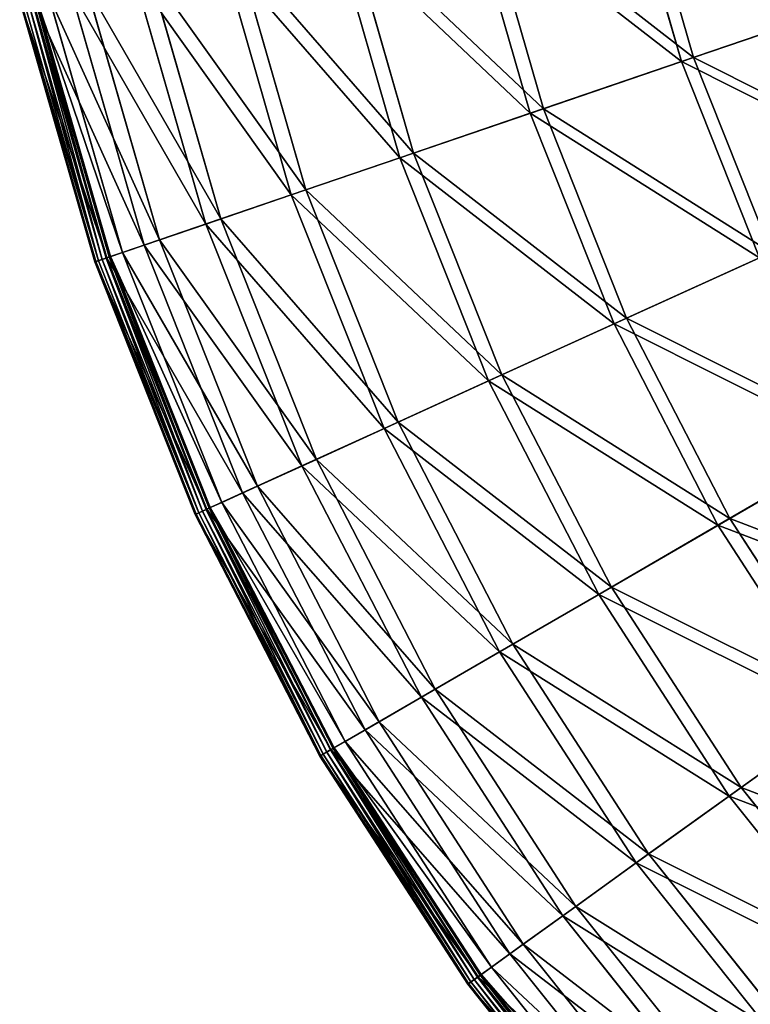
# Model space of a CAD drawing. Extents: x 0 to 1840, y 0 to 334.
# Tile 2 of 109: x 4 to 49, y 68 to 127. Entities that reach past the tile are written whole.
import ezdxf

# ---------------------------------------------------------------- set-up
doc = ezdxf.new("R2010")
doc.units = 0
doc.layers.get('0').update_dxf_attribs({"color": 13, "linetype": 'CONTINUOUS'})

# ---------------------------------------------------------------- blocks, each defined once
blk = doc.blocks.new('GROUP_4')
for p, q in [((44.376, 125.38, 104.675), (40.85, 137.641, 104.675)), ((41.604, 137.818, 104.039), (45.109, 125.63, 104.039)), ((35.237, 122.258, 91.669), (31.449, 135.43, 91.669)), ((32.26, 135.621, 91.112), (36.025, 122.528, 91.112)), ((27.35, 119.565, 77.78), (23.336, 133.522, 77.78)), ((24.196, 133.724, 77.308), (28.186, 119.85, 77.308)), ((20.791, 117.324, 63.143), (16.588, 131.935, 63.143)), ((17.49, 132.147, 62.759), (21.667, 117.623, 62.759)), ((15.622, 115.559, 47.897), (11.272, 130.685, 47.897)), ((12.205, 130.905, 47.606), (16.53, 115.869, 47.606)), ((8.394, 130.009, 31.994), (12.825, 114.603, 31.994)), ((9.604, 113.503, 0.03), (5.081, 129.229, 0.03)), ((9.643, 113.517, 16.173), (5.122, 129.239, 16.173)), ((9.785, 113.565, 0.204), (5.267, 129.273, 0.204)), ((5.345, 129.291, 0.45), (9.86, 113.591, 0.45)), ((6.093, 129.467, 16.074), (10.588, 113.839, 16.074)), ((11.895, 114.286, 32.19), (7.437, 129.784, 32.19)), ((4.371, 129.063, 0.499), (8.914, 113.268, 0.499)), ((4.424, 129.075, 0.246), (8.966, 113.285, 0.246)), ((4.594, 129.115, 0.055), (9.13, 113.341, 0.055)), ((4.834, 129.171, -0.025), (9.364, 113.421, -0.025)), ((44.376, 125.38, 104.675), (54.679, 128.899, 116.673)), ((45.109, 125.63, 104.039), (55.349, 129.128, 115.964)), ((35.237, 122.258, 91.669), (44.376, 125.38, 104.675)), ((36.025, 122.528, 91.112), (45.109, 125.63, 104.039)), ((49.087, 113.524, 104.675), (44.376, 125.38, 104.675)), ((45.109, 125.63, 104.039), (49.792, 113.845, 104.039)), ((27.35, 119.565, 77.78), (35.237, 122.258, 91.669)), ((28.186, 119.85, 77.308), (36.025, 122.528, 91.112)), ((40.298, 109.522, 91.669), (35.237, 122.258, 91.669)), ((36.025, 122.528, 91.112), (41.056, 109.867, 91.112)), ((21.667, 117.623, 62.759), (28.186, 119.85, 77.308)), ((28.186, 119.85, 77.308), (33.517, 106.434, 77.308)), ((20.791, 117.324, 63.143), (27.35, 119.565, 77.78)), ((32.713, 106.068, 77.78), (27.35, 119.565, 77.78)), ((15.622, 115.559, 47.897), (20.791, 117.324, 63.143)), ((16.53, 115.869, 47.606), (21.667, 117.623, 62.759)), ((26.405, 103.195, 63.143), (20.791, 117.324, 63.143)), ((21.667, 117.623, 62.759), (27.248, 103.579, 62.759)), ((11.895, 114.286, 32.19), (15.622, 115.559, 47.897)), ((12.825, 114.603, 31.994), (16.53, 115.869, 47.606)), ((21.434, 100.932, 47.897), (15.622, 115.559, 47.897)), ((16.53, 115.869, 47.606), (22.307, 101.329, 47.606)), ((10.588, 113.839, 16.074), (12.825, 114.603, 31.994)), ((12.825, 114.603, 31.994), (18.744, 99.707, 31.994)), ((9.643, 113.517, 16.173), (11.895, 114.286, 32.19)), ((9.86, 113.591, 0.45), (10.588, 113.839, 16.074)), ((10.588, 113.839, 16.074), (16.592, 98.727, 16.074)), ((17.849, 99.299, 32.19), (11.895, 114.286, 32.19)), ((41.056, 109.867, 91.112), (49.792, 113.845, 104.039)), ((8.914, 113.268, 0.499), (9.643, 113.517, 16.173)), ((8.914, 113.268, 0.499), (8.966, 113.285, 0.246)), ((8.914, 113.268, 0.499), (14.983, 97.994, 0.499)), ((8.966, 113.285, 0.246), (9.13, 113.341, 0.055)), ((8.966, 113.285, 0.246), (15.033, 98.017, 0.246)), ((9.13, 113.341, 0.055), (9.364, 113.421, -0.025)), ((9.13, 113.341, 0.055), (15.191, 98.089, 0.055)), ((9.604, 113.503, 0.03), (9.364, 113.421, -0.025)), ((9.364, 113.421, -0.025), (15.416, 98.191, -0.025)), ((9.785, 113.565, 0.204), (9.604, 113.503, 0.03)), ((15.646, 98.296, 0.03), (9.604, 113.503, 0.03)), ((15.685, 98.313, 16.173), (9.643, 113.517, 16.173)), ((9.86, 113.591, 0.45), (9.785, 113.565, 0.204)), ((15.821, 98.375, 0.204), (9.785, 113.565, 0.204)), ((9.86, 113.591, 0.45), (15.893, 98.408, 0.45)), ((49.087, 113.524, 104.675), (40.298, 109.522, 91.669)), ((33.517, 106.434, 77.308), (41.056, 109.867, 91.112)), ((41.056, 109.867, 91.112), (47.304, 97.76, 91.112)), ((40.298, 109.522, 91.669), (32.713, 106.068, 77.78)), ((46.583, 97.342, 91.669), (40.298, 109.522, 91.669)), ((32.713, 106.068, 77.78), (26.405, 103.195, 63.143)), ((27.248, 103.579, 62.759), (33.517, 106.434, 77.308)), ((39.373, 93.161, 77.78), (32.713, 106.068, 77.78)), ((33.517, 106.434, 77.308), (40.138, 93.605, 77.308)), ((26.405, 103.195, 63.143), (21.434, 100.932, 47.897)), ((22.307, 101.329, 47.606), (27.248, 103.579, 62.759)), ((33.377, 89.684, 63.143), (26.405, 103.195, 63.143)), ((27.248, 103.579, 62.759), (34.178, 90.149, 62.759)), ((47.304, 97.76, 91.112), (55.608, 102.575, 104.039)), ((46.583, 97.342, 91.669), (54.938, 102.187, 104.675)), ((18.744, 99.707, 31.994), (22.307, 101.329, 47.606)), ((22.307, 101.329, 47.606), (29.482, 87.426, 47.606)), ((21.434, 100.932, 47.897), (17.849, 99.299, 32.19)), ((28.652, 86.945, 47.897), (21.434, 100.932, 47.897)), ((16.592, 98.727, 16.074), (18.744, 99.707, 31.994)), ((18.744, 99.707, 31.994), (26.095, 85.462, 31.994)), ((17.849, 99.299, 32.19), (15.685, 98.313, 16.173)), ((25.245, 84.969, 32.19), (17.849, 99.299, 32.19)), ((15.685, 98.313, 16.173), (14.983, 97.994, 0.499)), ((15.646, 98.296, 0.03), (15.416, 98.191, -0.025)), ((15.821, 98.375, 0.204), (15.646, 98.296, 0.03)), ((23.15, 83.754, 0.03), (15.646, 98.296, 0.03)), ((23.187, 83.775, 16.173), (15.685, 98.313, 16.173)), ((15.893, 98.408, 0.45), (15.821, 98.375, 0.204)), ((23.316, 83.85, 0.204), (15.821, 98.375, 0.204)), ((15.893, 98.408, 0.45), (16.592, 98.727, 16.074)), ((15.893, 98.408, 0.45), (23.385, 83.89, 0.45)), ((16.592, 98.727, 16.074), (24.05, 84.276, 16.074)), ((14.983, 97.994, 0.499), (15.033, 98.017, 0.246)), ((14.983, 97.994, 0.499), (22.52, 83.389, 0.499)), ((15.033, 98.017, 0.246), (15.191, 98.089, 0.055)), ((15.033, 98.017, 0.246), (22.567, 83.416, 0.246)), ((15.191, 98.089, 0.055), (15.416, 98.191, -0.025)), ((15.191, 98.089, 0.055), (22.718, 83.503, 0.055)), ((15.416, 98.191, -0.025), (22.931, 83.627, -0.025)), ((40.138, 93.605, 77.308), (47.304, 97.76, 91.112)), ((47.304, 97.76, 91.112), (54.708, 86.324, 91.112)), ((39.373, 93.161, 77.78), (46.583, 97.342, 91.669)), ((54.032, 85.838, 91.669), (46.583, 97.342, 91.669)), ((34.178, 90.149, 62.759), (40.138, 93.605, 77.308)), ((40.138, 93.605, 77.308), (47.984, 81.486, 77.308)), ((33.377, 89.684, 63.143), (39.373, 93.161, 77.78)), ((47.266, 80.97, 77.78), (39.373, 93.161, 77.78)), ((29.482, 87.426, 47.606), (34.178, 90.149, 62.759)), ((34.178, 90.149, 62.759), (42.391, 77.463, 62.759)), ((28.652, 86.945, 47.897), (33.377, 89.684, 63.143)), ((41.64, 76.922, 63.143), (33.377, 89.684, 63.143)), ((25.245, 84.969, 32.19), (28.652, 86.945, 47.897)), ((26.095, 85.462, 31.994), (29.482, 87.426, 47.606)), ((37.206, 73.732, 47.897), (28.652, 86.945, 47.897)), ((29.482, 87.426, 47.606), (37.985, 74.293, 47.606)), ((54.032, 85.838, 91.669), (47.266, 80.97, 77.78)), ((47.984, 81.486, 77.308), (54.708, 86.324, 91.112)), ((24.05, 84.276, 16.074), (26.095, 85.462, 31.994)), ((26.095, 85.462, 31.994), (34.807, 72.006, 31.994)), ((23.187, 83.775, 16.173), (25.245, 84.969, 32.19)), ((34.009, 71.432, 32.19), (25.245, 84.969, 32.19)), ((23.385, 83.89, 0.45), (24.05, 84.276, 16.074)), ((24.05, 84.276, 16.074), (32.888, 70.625, 16.074)), ((22.52, 83.389, 0.499), (23.187, 83.775, 16.173)), ((22.52, 83.389, 0.499), (22.567, 83.416, 0.246)), ((22.52, 83.389, 0.499), (31.452, 69.592, 0.499)), ((22.567, 83.416, 0.246), (22.718, 83.503, 0.055)), ((22.567, 83.416, 0.246), (31.496, 69.624, 0.246)), ((22.718, 83.503, 0.055), (22.931, 83.627, -0.025)), ((22.718, 83.503, 0.055), (31.638, 69.726, 0.055)), ((23.15, 83.754, 0.03), (22.931, 83.627, -0.025)), ((22.931, 83.627, -0.025), (31.838, 69.87, -0.025)), ((23.316, 83.85, 0.204), (23.15, 83.754, 0.03)), ((32.044, 70.018, 0.03), (23.15, 83.754, 0.03)), ((32.078, 70.043, 16.173), (23.187, 83.775, 16.173)), ((23.385, 83.89, 0.45), (23.316, 83.85, 0.204)), ((32.199, 70.13, 0.204), (23.316, 83.85, 0.204)), ((23.385, 83.89, 0.45), (32.264, 70.176, 0.45)), ((42.391, 77.463, 62.759), (47.984, 81.486, 77.308)), ((47.984, 81.486, 77.308), (56.98, 70.195, 77.308)), ((47.266, 80.97, 77.78), (41.64, 76.922, 63.143)), ((56.316, 69.611, 77.78), (47.266, 80.97, 77.78)), ((37.985, 74.293, 47.606), (42.391, 77.463, 62.759)), ((42.391, 77.463, 62.759), (51.809, 65.643, 62.759)), ((41.64, 76.922, 63.143), (37.206, 73.732, 47.897)), ((51.114, 65.031, 63.143), (41.64, 76.922, 63.143)), ((34.807, 72.006, 31.994), (37.985, 74.293, 47.606)), ((37.985, 74.293, 47.606), (47.734, 62.056, 47.606)), ((37.206, 73.732, 47.897), (34.009, 71.432, 32.19)), ((47.014, 61.422, 47.897), (37.206, 73.732, 47.897)), ((32.888, 70.625, 16.074), (34.807, 72.006, 31.994)), ((34.807, 72.006, 31.994), (44.795, 59.469, 31.994)), ((34.009, 71.432, 32.19), (32.078, 70.043, 16.173)), ((44.058, 58.819, 32.19), (34.009, 71.432, 32.19)), ((32.264, 70.176, 0.45), (32.888, 70.625, 16.074)), ((32.888, 70.625, 16.074), (43.021, 57.907, 16.074)), ((32.078, 70.043, 16.173), (31.452, 69.592, 0.499)), ((31.496, 69.624, 0.246), (31.638, 69.726, 0.055)), ((31.638, 69.726, 0.055), (31.838, 69.87, -0.025)), ((31.638, 69.726, 0.055), (41.865, 56.889, 0.055)), ((32.044, 70.018, 0.03), (31.838, 69.87, -0.025)), ((31.838, 69.87, -0.025), (42.05, 57.052, -0.025)), ((32.199, 70.13, 0.204), (32.044, 70.018, 0.03)), ((42.24, 57.22, 0.03), (32.044, 70.018, 0.03)), ((42.272, 57.248, 16.173), (32.078, 70.043, 16.173)), ((32.264, 70.176, 0.45), (32.199, 70.13, 0.204)), ((42.385, 57.347, 0.204), (32.199, 70.13, 0.204)), ((32.264, 70.176, 0.45), (42.444, 57.399, 0.45)), ((31.452, 69.592, 0.499), (31.496, 69.624, 0.246)), ((31.452, 69.592, 0.499), (41.693, 56.738, 0.499)), ((31.496, 69.624, 0.246), (41.734, 56.774, 0.246))]:
    blk.add_line(p, q)
mesh = blk.add_polyface()
corners = [(54.679, 128.899, 116.673), (40.85, 137.641, 104.675), (44.376, 125.38, 104.675), (51.448, 140.133, 116.673)]
mesh.append_faces([[corners[k] for k in face] for face in [(0, 1, 2), (1, 0, 3)]], dxfattribs={"vtx0": -1})
mesh = blk.add_polyface()
corners = [(41.604, 137.818, 104.039), (55.349, 129.128, 115.964), (45.109, 125.63, 104.039), (52.137, 140.295, 115.964)]
mesh.append_faces([[corners[k] for k in face] for face in [(0, 1, 2), (1, 0, 3)]], dxfattribs={"vtx0": -1})
mesh = blk.add_polyface()
corners = [(44.376, 125.38, 104.675), (31.449, 135.43, 91.669), (35.237, 122.258, 91.669), (40.85, 137.641, 104.675)]
mesh.append_faces([[corners[k] for k in face] for face in [(0, 1, 2), (1, 0, 3)]], dxfattribs={"vtx0": -1})
mesh = blk.add_polyface()
corners = [(32.26, 135.621, 91.112), (45.109, 125.63, 104.039), (36.025, 122.528, 91.112), (41.604, 137.818, 104.039)]
mesh.append_faces([[corners[k] for k in face] for face in [(0, 1, 2), (1, 0, 3)]], dxfattribs={"vtx0": -1})
mesh = blk.add_polyface()
corners = [(35.237, 122.258, 91.669), (23.336, 133.522, 77.78), (27.35, 119.565, 77.78), (31.449, 135.43, 91.669)]
mesh.append_faces([[corners[k] for k in face] for face in [(0, 1, 2), (1, 0, 3)]], dxfattribs={"vtx0": -1})
mesh = blk.add_polyface()
corners = [(24.196, 133.724, 77.308), (36.025, 122.528, 91.112), (28.186, 119.85, 77.308), (32.26, 135.621, 91.112)]
mesh.append_faces([[corners[k] for k in face] for face in [(0, 1, 2), (1, 0, 3)]], dxfattribs={"vtx0": -1})
mesh = blk.add_polyface()
corners = [(27.35, 119.565, 77.78), (16.588, 131.935, 63.143), (20.791, 117.324, 63.143), (23.336, 133.522, 77.78)]
mesh.append_faces([[corners[k] for k in face] for face in [(0, 1, 2), (1, 0, 3)]], dxfattribs={"vtx0": -1})
mesh = blk.add_polyface()
corners = [(17.49, 132.147, 62.759), (28.186, 119.85, 77.308), (21.667, 117.623, 62.759), (24.196, 133.724, 77.308)]
mesh.append_faces([[corners[k] for k in face] for face in [(0, 1, 2), (1, 0, 3)]], dxfattribs={"vtx0": -1})
mesh = blk.add_polyface()
corners = [(20.791, 117.324, 63.143), (11.272, 130.685, 47.897), (15.622, 115.559, 47.897), (16.588, 131.935, 63.143)]
mesh.append_faces([[corners[k] for k in face] for face in [(0, 1, 2), (1, 0, 3)]], dxfattribs={"vtx0": -1})
mesh = blk.add_polyface()
corners = [(12.205, 130.905, 47.606), (21.667, 117.623, 62.759), (16.53, 115.869, 47.606), (17.49, 132.147, 62.759)]
mesh.append_faces([[corners[k] for k in face] for face in [(0, 1, 2), (1, 0, 3)]], dxfattribs={"vtx0": -1})
mesh = blk.add_polyface()
corners = [(15.622, 115.559, 47.897), (7.437, 129.784, 32.19), (11.895, 114.286, 32.19), (11.272, 130.685, 47.897)]
mesh.append_faces([[corners[k] for k in face] for face in [(0, 1, 2), (1, 0, 3)]], dxfattribs={"vtx0": -1})
mesh = blk.add_polyface()
corners = [(8.394, 130.009, 31.994), (16.53, 115.869, 47.606), (12.825, 114.603, 31.994), (12.205, 130.905, 47.606)]
mesh.append_faces([[corners[k] for k in face] for face in [(0, 1, 2), (1, 0, 3)]], dxfattribs={"vtx0": -1})
mesh = blk.add_polyface()
corners = [(6.093, 129.467, 16.074), (12.825, 114.603, 31.994), (10.588, 113.839, 16.074), (8.394, 130.009, 31.994)]
mesh.append_faces([[corners[k] for k in face] for face in [(0, 1, 2), (1, 0, 3)]], dxfattribs={"vtx0": -1})
mesh = blk.add_polyface()
corners = [(9.643, 113.517, 16.173), (4.371, 129.063, 0.499), (8.914, 113.268, 0.499), (5.122, 129.239, 16.173)]
mesh.append_faces([[corners[k] for k in face] for face in [(0, 1, 2), (1, 0, 3)]], dxfattribs={"vtx0": -1})
mesh = blk.add_polyface()
corners = [(5.081, 129.229, 0.03), (9.364, 113.421, -0.025), (4.834, 129.171, -0.025), (9.604, 113.503, 0.03)]
mesh.append_faces([[corners[k] for k in face] for face in [(0, 1, 2), (1, 0, 3)]], dxfattribs={"vtx0": -1})
mesh = blk.add_polyface()
corners = [(5.267, 129.273, 0.204), (9.604, 113.503, 0.03), (5.081, 129.229, 0.03), (9.785, 113.565, 0.204)]
mesh.append_faces([[corners[k] for k in face] for face in [(0, 1, 2), (1, 0, 3)]], dxfattribs={"vtx0": -1})
mesh = blk.add_polyface()
corners = [(11.895, 114.286, 32.19), (5.122, 129.239, 16.173), (9.643, 113.517, 16.173), (7.437, 129.784, 32.19)]
mesh.append_faces([[corners[k] for k in face] for face in [(0, 1, 2), (1, 0, 3)]], dxfattribs={"vtx0": -1})
mesh = blk.add_polyface()
corners = [(5.267, 129.273, 0.204), (9.86, 113.591, 0.45), (9.785, 113.565, 0.204), (5.345, 129.291, 0.45)]
mesh.append_faces([[corners[k] for k in face] for face in [(0, 1, 2), (1, 0, 3)]], dxfattribs={"vtx0": -1})
mesh = blk.add_polyface()
corners = [(5.345, 129.291, 0.45), (10.588, 113.839, 16.074), (9.86, 113.591, 0.45), (6.093, 129.467, 16.074)]
mesh.append_faces([[corners[k] for k in face] for face in [(0, 1, 2), (1, 0, 3)]], dxfattribs={"vtx0": -1})
mesh = blk.add_polyface()
corners = [(4.371, 129.063, 0.499), (8.966, 113.285, 0.246), (8.914, 113.268, 0.499), (4.424, 129.075, 0.246)]
mesh.append_faces([[corners[k] for k in face] for face in [(0, 1, 2), (1, 0, 3)]], dxfattribs={"vtx0": -1})
mesh = blk.add_polyface()
corners = [(4.424, 129.075, 0.246), (9.13, 113.341, 0.055), (8.966, 113.285, 0.246), (4.594, 129.115, 0.055)]
mesh.append_faces([[corners[k] for k in face] for face in [(0, 1, 2), (1, 0, 3)]], dxfattribs={"vtx0": -1})
mesh = blk.add_polyface()
corners = [(4.834, 129.171, -0.025), (9.13, 113.341, 0.055), (4.594, 129.115, 0.055), (9.364, 113.421, -0.025)]
mesh.append_faces([[corners[k] for k in face] for face in [(0, 1, 2), (1, 0, 3)]], dxfattribs={"vtx0": -1})
mesh = blk.add_polyface()
corners = [(58.996, 118.036, 116.673), (44.376, 125.38, 104.675), (49.087, 113.524, 104.675), (54.679, 128.899, 116.673)]
mesh.append_faces([[corners[k] for k in face] for face in [(0, 1, 2), (1, 0, 3)]], dxfattribs={"vtx0": -1})
mesh = blk.add_polyface()
corners = [(45.109, 125.63, 104.039), (59.64, 118.329, 115.964), (49.792, 113.845, 104.039), (55.349, 129.128, 115.964)]
mesh.append_faces([[corners[k] for k in face] for face in [(0, 1, 2), (1, 0, 3)]], dxfattribs={"vtx0": -1})
mesh = blk.add_polyface()
corners = [(49.087, 113.524, 104.675), (35.237, 122.258, 91.669), (40.298, 109.522, 91.669), (44.376, 125.38, 104.675)]
mesh.append_faces([[corners[k] for k in face] for face in [(0, 1, 2), (1, 0, 3)]], dxfattribs={"vtx0": -1})
mesh = blk.add_polyface()
corners = [(36.025, 122.528, 91.112), (49.792, 113.845, 104.039), (41.056, 109.867, 91.112), (45.109, 125.63, 104.039)]
mesh.append_faces([[corners[k] for k in face] for face in [(0, 1, 2), (1, 0, 3)]], dxfattribs={"vtx0": -1})
mesh = blk.add_polyface()
corners = [(40.298, 109.522, 91.669), (27.35, 119.565, 77.78), (32.713, 106.068, 77.78), (35.237, 122.258, 91.669)]
mesh.append_faces([[corners[k] for k in face] for face in [(0, 1, 2), (1, 0, 3)]], dxfattribs={"vtx0": -1})
mesh = blk.add_polyface()
corners = [(28.186, 119.85, 77.308), (41.056, 109.867, 91.112), (33.517, 106.434, 77.308), (36.025, 122.528, 91.112)]
mesh.append_faces([[corners[k] for k in face] for face in [(0, 1, 2), (1, 0, 3)]], dxfattribs={"vtx0": -1})
mesh = blk.add_polyface()
corners = [(21.667, 117.623, 62.759), (33.517, 106.434, 77.308), (27.248, 103.579, 62.759), (28.186, 119.85, 77.308)]
mesh.append_faces([[corners[k] for k in face] for face in [(0, 1, 2), (1, 0, 3)]], dxfattribs={"vtx0": -1})
mesh = blk.add_polyface()
corners = [(32.713, 106.068, 77.78), (20.791, 117.324, 63.143), (26.405, 103.195, 63.143), (27.35, 119.565, 77.78)]
mesh.append_faces([[corners[k] for k in face] for face in [(0, 1, 2), (1, 0, 3)]], dxfattribs={"vtx0": -1})
mesh = blk.add_polyface()
corners = [(26.405, 103.195, 63.143), (15.622, 115.559, 47.897), (21.434, 100.932, 47.897), (20.791, 117.324, 63.143)]
mesh.append_faces([[corners[k] for k in face] for face in [(0, 1, 2), (1, 0, 3)]], dxfattribs={"vtx0": -1})
mesh = blk.add_polyface()
corners = [(16.53, 115.869, 47.606), (27.248, 103.579, 62.759), (22.307, 101.329, 47.606), (21.667, 117.623, 62.759)]
mesh.append_faces([[corners[k] for k in face] for face in [(0, 1, 2), (1, 0, 3)]], dxfattribs={"vtx0": -1})
mesh = blk.add_polyface()
corners = [(21.434, 100.932, 47.897), (11.895, 114.286, 32.19), (17.849, 99.299, 32.19), (15.622, 115.559, 47.897)]
mesh.append_faces([[corners[k] for k in face] for face in [(0, 1, 2), (1, 0, 3)]], dxfattribs={"vtx0": -1})
mesh = blk.add_polyface()
corners = [(12.825, 114.603, 31.994), (22.307, 101.329, 47.606), (18.744, 99.707, 31.994), (16.53, 115.869, 47.606)]
mesh.append_faces([[corners[k] for k in face] for face in [(0, 1, 2), (1, 0, 3)]], dxfattribs={"vtx0": -1})
mesh = blk.add_polyface()
corners = [(10.588, 113.839, 16.074), (18.744, 99.707, 31.994), (16.592, 98.727, 16.074), (12.825, 114.603, 31.994)]
mesh.append_faces([[corners[k] for k in face] for face in [(0, 1, 2), (1, 0, 3)]], dxfattribs={"vtx0": -1})
mesh = blk.add_polyface()
corners = [(17.849, 99.299, 32.19), (9.643, 113.517, 16.173), (15.685, 98.313, 16.173), (11.895, 114.286, 32.19)]
mesh.append_faces([[corners[k] for k in face] for face in [(0, 1, 2), (1, 0, 3)]], dxfattribs={"vtx0": -1})
mesh = blk.add_polyface()
corners = [(9.86, 113.591, 0.45), (16.592, 98.727, 16.074), (15.893, 98.408, 0.45), (10.588, 113.839, 16.074)]
mesh.append_faces([[corners[k] for k in face] for face in [(0, 1, 2), (1, 0, 3)]], dxfattribs={"vtx0": -1})
mesh = blk.add_polyface()
corners = [(41.056, 109.867, 91.112), (55.608, 102.575, 104.039), (47.304, 97.76, 91.112), (49.792, 113.845, 104.039)]
mesh.append_faces([[corners[k] for k in face] for face in [(0, 1, 2), (1, 0, 3)]], dxfattribs={"vtx0": -1})
mesh = blk.add_polyface()
corners = [(15.685, 98.313, 16.173), (8.914, 113.268, 0.499), (14.983, 97.994, 0.499), (9.643, 113.517, 16.173)]
mesh.append_faces([[corners[k] for k in face] for face in [(0, 1, 2), (1, 0, 3)]], dxfattribs={"vtx0": -1})
mesh = blk.add_polyface()
corners = [(8.914, 113.268, 0.499), (15.033, 98.017, 0.246), (14.983, 97.994, 0.499), (8.966, 113.285, 0.246)]
mesh.append_faces([[corners[k] for k in face] for face in [(0, 1, 2), (1, 0, 3)]], dxfattribs={"vtx0": -1})
mesh = blk.add_polyface()
corners = [(8.966, 113.285, 0.246), (15.191, 98.089, 0.055), (15.033, 98.017, 0.246), (9.13, 113.341, 0.055)]
mesh.append_faces([[corners[k] for k in face] for face in [(0, 1, 2), (1, 0, 3)]], dxfattribs={"vtx0": -1})
mesh = blk.add_polyface()
corners = [(9.364, 113.421, -0.025), (15.191, 98.089, 0.055), (9.13, 113.341, 0.055), (15.416, 98.191, -0.025)]
mesh.append_faces([[corners[k] for k in face] for face in [(0, 1, 2), (1, 0, 3)]], dxfattribs={"vtx0": -1})
mesh = blk.add_polyface()
corners = [(9.604, 113.503, 0.03), (15.416, 98.191, -0.025), (9.364, 113.421, -0.025), (15.646, 98.296, 0.03)]
mesh.append_faces([[corners[k] for k in face] for face in [(0, 1, 2), (1, 0, 3)]], dxfattribs={"vtx0": -1})
mesh = blk.add_polyface()
corners = [(9.785, 113.565, 0.204), (15.646, 98.296, 0.03), (9.604, 113.503, 0.03), (15.821, 98.375, 0.204)]
mesh.append_faces([[corners[k] for k in face] for face in [(0, 1, 2), (1, 0, 3)]], dxfattribs={"vtx0": -1})
mesh = blk.add_polyface()
corners = [(9.785, 113.565, 0.204), (15.893, 98.408, 0.45), (15.821, 98.375, 0.204), (9.86, 113.591, 0.45)]
mesh.append_faces([[corners[k] for k in face] for face in [(0, 1, 2), (1, 0, 3)]], dxfattribs={"vtx0": -1})
mesh = blk.add_polyface()
corners = [(54.938, 102.187, 104.675), (40.298, 109.522, 91.669), (46.583, 97.342, 91.669), (49.087, 113.524, 104.675)]
mesh.append_faces([[corners[k] for k in face] for face in [(0, 1, 2), (1, 0, 3)]], dxfattribs={"vtx0": -1})
mesh = blk.add_polyface()
corners = [(33.517, 106.434, 77.308), (47.304, 97.76, 91.112), (40.138, 93.605, 77.308), (41.056, 109.867, 91.112)]
mesh.append_faces([[corners[k] for k in face] for face in [(0, 1, 2), (1, 0, 3)]], dxfattribs={"vtx0": -1})
mesh = blk.add_polyface()
corners = [(46.583, 97.342, 91.669), (32.713, 106.068, 77.78), (39.373, 93.161, 77.78), (40.298, 109.522, 91.669)]
mesh.append_faces([[corners[k] for k in face] for face in [(0, 1, 2), (1, 0, 3)]], dxfattribs={"vtx0": -1})
mesh = blk.add_polyface()
corners = [(39.373, 93.161, 77.78), (26.405, 103.195, 63.143), (33.377, 89.684, 63.143), (32.713, 106.068, 77.78)]
mesh.append_faces([[corners[k] for k in face] for face in [(0, 1, 2), (1, 0, 3)]], dxfattribs={"vtx0": -1})
mesh = blk.add_polyface()
corners = [(27.248, 103.579, 62.759), (40.138, 93.605, 77.308), (34.178, 90.149, 62.759), (33.517, 106.434, 77.308)]
mesh.append_faces([[corners[k] for k in face] for face in [(0, 1, 2), (1, 0, 3)]], dxfattribs={"vtx0": -1})
mesh = blk.add_polyface()
corners = [(33.377, 89.684, 63.143), (21.434, 100.932, 47.897), (28.652, 86.945, 47.897), (26.405, 103.195, 63.143)]
mesh.append_faces([[corners[k] for k in face] for face in [(0, 1, 2), (1, 0, 3)]], dxfattribs={"vtx0": -1})
mesh = blk.add_polyface()
corners = [(22.307, 101.329, 47.606), (34.178, 90.149, 62.759), (29.482, 87.426, 47.606), (27.248, 103.579, 62.759)]
mesh.append_faces([[corners[k] for k in face] for face in [(0, 1, 2), (1, 0, 3)]], dxfattribs={"vtx0": -1})
mesh = blk.add_polyface()
corners = [(47.304, 97.76, 91.112), (62.5, 91.93, 104.039), (54.708, 86.324, 91.112), (55.608, 102.575, 104.039)]
mesh.append_faces([[corners[k] for k in face] for face in [(0, 1, 2), (1, 0, 3)]], dxfattribs={"vtx0": -1})
mesh = blk.add_polyface()
corners = [(61.871, 91.478, 104.675), (46.583, 97.342, 91.669), (54.032, 85.838, 91.669), (54.938, 102.187, 104.675)]
mesh.append_faces([[corners[k] for k in face] for face in [(0, 1, 2), (1, 0, 3)]], dxfattribs={"vtx0": -1})
mesh = blk.add_polyface()
corners = [(18.744, 99.707, 31.994), (29.482, 87.426, 47.606), (26.095, 85.462, 31.994), (22.307, 101.329, 47.606)]
mesh.append_faces([[corners[k] for k in face] for face in [(0, 1, 2), (1, 0, 3)]], dxfattribs={"vtx0": -1})
mesh = blk.add_polyface()
corners = [(28.652, 86.945, 47.897), (17.849, 99.299, 32.19), (25.245, 84.969, 32.19), (21.434, 100.932, 47.897)]
mesh.append_faces([[corners[k] for k in face] for face in [(0, 1, 2), (1, 0, 3)]], dxfattribs={"vtx0": -1})
mesh = blk.add_polyface()
corners = [(16.592, 98.727, 16.074), (26.095, 85.462, 31.994), (24.05, 84.276, 16.074), (18.744, 99.707, 31.994)]
mesh.append_faces([[corners[k] for k in face] for face in [(0, 1, 2), (1, 0, 3)]], dxfattribs={"vtx0": -1})
mesh = blk.add_polyface()
corners = [(25.245, 84.969, 32.19), (15.685, 98.313, 16.173), (23.187, 83.775, 16.173), (17.849, 99.299, 32.19)]
mesh.append_faces([[corners[k] for k in face] for face in [(0, 1, 2), (1, 0, 3)]], dxfattribs={"vtx0": -1})
mesh = blk.add_polyface()
corners = [(23.187, 83.775, 16.173), (14.983, 97.994, 0.499), (22.52, 83.389, 0.499), (15.685, 98.313, 16.173)]
mesh.append_faces([[corners[k] for k in face] for face in [(0, 1, 2), (1, 0, 3)]], dxfattribs={"vtx0": -1})
mesh = blk.add_polyface()
corners = [(15.646, 98.296, 0.03), (22.931, 83.627, -0.025), (15.416, 98.191, -0.025), (23.15, 83.754, 0.03)]
mesh.append_faces([[corners[k] for k in face] for face in [(0, 1, 2), (1, 0, 3)]], dxfattribs={"vtx0": -1})
mesh = blk.add_polyface()
corners = [(15.821, 98.375, 0.204), (23.15, 83.754, 0.03), (15.646, 98.296, 0.03), (23.316, 83.85, 0.204)]
mesh.append_faces([[corners[k] for k in face] for face in [(0, 1, 2), (1, 0, 3)]], dxfattribs={"vtx0": -1})
mesh = blk.add_polyface()
corners = [(15.821, 98.375, 0.204), (23.385, 83.89, 0.45), (23.316, 83.85, 0.204), (15.893, 98.408, 0.45)]
mesh.append_faces([[corners[k] for k in face] for face in [(0, 1, 2), (1, 0, 3)]], dxfattribs={"vtx0": -1})
mesh = blk.add_polyface()
corners = [(15.893, 98.408, 0.45), (24.05, 84.276, 16.074), (23.385, 83.89, 0.45), (16.592, 98.727, 16.074)]
mesh.append_faces([[corners[k] for k in face] for face in [(0, 1, 2), (1, 0, 3)]], dxfattribs={"vtx0": -1})
mesh = blk.add_polyface()
corners = [(14.983, 97.994, 0.499), (22.567, 83.416, 0.246), (22.52, 83.389, 0.499), (15.033, 98.017, 0.246)]
mesh.append_faces([[corners[k] for k in face] for face in [(0, 1, 2), (1, 0, 3)]], dxfattribs={"vtx0": -1})
mesh = blk.add_polyface()
corners = [(15.191, 98.089, 0.055), (22.567, 83.416, 0.246), (15.033, 98.017, 0.246), (22.718, 83.503, 0.055)]
mesh.append_faces([[corners[k] for k in face] for face in [(0, 1, 2), (1, 0, 3)]], dxfattribs={"vtx0": -1})
mesh = blk.add_polyface()
corners = [(15.416, 98.191, -0.025), (22.718, 83.503, 0.055), (15.191, 98.089, 0.055), (22.931, 83.627, -0.025)]
mesh.append_faces([[corners[k] for k in face] for face in [(0, 1, 2), (1, 0, 3)]], dxfattribs={"vtx0": -1})
mesh = blk.add_polyface()
corners = [(40.138, 93.605, 77.308), (54.708, 86.324, 91.112), (47.984, 81.486, 77.308), (47.304, 97.76, 91.112)]
mesh.append_faces([[corners[k] for k in face] for face in [(0, 1, 2), (1, 0, 3)]], dxfattribs={"vtx0": -1})
mesh = blk.add_polyface()
corners = [(54.032, 85.838, 91.669), (39.373, 93.161, 77.78), (47.266, 80.97, 77.78), (46.583, 97.342, 91.669)]
mesh.append_faces([[corners[k] for k in face] for face in [(0, 1, 2), (1, 0, 3)]], dxfattribs={"vtx0": -1})
mesh = blk.add_polyface()
corners = [(34.178, 90.149, 62.759), (47.984, 81.486, 77.308), (42.391, 77.463, 62.759), (40.138, 93.605, 77.308)]
mesh.append_faces([[corners[k] for k in face] for face in [(0, 1, 2), (1, 0, 3)]], dxfattribs={"vtx0": -1})
mesh = blk.add_polyface()
corners = [(47.266, 80.97, 77.78), (33.377, 89.684, 63.143), (41.64, 76.922, 63.143), (39.373, 93.161, 77.78)]
mesh.append_faces([[corners[k] for k in face] for face in [(0, 1, 2), (1, 0, 3)]], dxfattribs={"vtx0": -1})
mesh = blk.add_polyface()
corners = [(29.482, 87.426, 47.606), (42.391, 77.463, 62.759), (37.985, 74.293, 47.606), (34.178, 90.149, 62.759)]
mesh.append_faces([[corners[k] for k in face] for face in [(0, 1, 2), (1, 0, 3)]], dxfattribs={"vtx0": -1})
mesh = blk.add_polyface()
corners = [(41.64, 76.922, 63.143), (28.652, 86.945, 47.897), (37.206, 73.732, 47.897), (33.377, 89.684, 63.143)]
mesh.append_faces([[corners[k] for k in face] for face in [(0, 1, 2), (1, 0, 3)]], dxfattribs={"vtx0": -1})
mesh = blk.add_polyface()
corners = [(37.206, 73.732, 47.897), (25.245, 84.969, 32.19), (34.009, 71.432, 32.19), (28.652, 86.945, 47.897)]
mesh.append_faces([[corners[k] for k in face] for face in [(0, 1, 2), (1, 0, 3)]], dxfattribs={"vtx0": -1})
mesh = blk.add_polyface()
corners = [(26.095, 85.462, 31.994), (37.985, 74.293, 47.606), (34.807, 72.006, 31.994), (29.482, 87.426, 47.606)]
mesh.append_faces([[corners[k] for k in face] for face in [(0, 1, 2), (1, 0, 3)]], dxfattribs={"vtx0": -1})
mesh = blk.add_polyface()
corners = [(62.572, 75.118, 91.669), (47.266, 80.97, 77.78), (56.316, 69.611, 77.78), (54.032, 85.838, 91.669)]
mesh.append_faces([[corners[k] for k in face] for face in [(0, 1, 2), (1, 0, 3)]], dxfattribs={"vtx0": -1})
mesh = blk.add_polyface()
corners = [(47.984, 81.486, 77.308), (63.198, 75.669, 91.112), (56.98, 70.195, 77.308), (54.708, 86.324, 91.112)]
mesh.append_faces([[corners[k] for k in face] for face in [(0, 1, 2), (1, 0, 3)]], dxfattribs={"vtx0": -1})
mesh = blk.add_polyface()
corners = [(24.05, 84.276, 16.074), (34.807, 72.006, 31.994), (32.888, 70.625, 16.074), (26.095, 85.462, 31.994)]
mesh.append_faces([[corners[k] for k in face] for face in [(0, 1, 2), (1, 0, 3)]], dxfattribs={"vtx0": -1})
mesh = blk.add_polyface()
corners = [(34.009, 71.432, 32.19), (23.187, 83.775, 16.173), (32.078, 70.043, 16.173), (25.245, 84.969, 32.19)]
mesh.append_faces([[corners[k] for k in face] for face in [(0, 1, 2), (1, 0, 3)]], dxfattribs={"vtx0": -1})
mesh = blk.add_polyface()
corners = [(23.385, 83.89, 0.45), (32.888, 70.625, 16.074), (32.264, 70.176, 0.45), (24.05, 84.276, 16.074)]
mesh.append_faces([[corners[k] for k in face] for face in [(0, 1, 2), (1, 0, 3)]], dxfattribs={"vtx0": -1})
mesh = blk.add_polyface()
corners = [(32.078, 70.043, 16.173), (22.52, 83.389, 0.499), (31.452, 69.592, 0.499), (23.187, 83.775, 16.173)]
mesh.append_faces([[corners[k] for k in face] for face in [(0, 1, 2), (1, 0, 3)]], dxfattribs={"vtx0": -1})
mesh = blk.add_polyface()
corners = [(22.52, 83.389, 0.499), (31.496, 69.624, 0.246), (31.452, 69.592, 0.499), (22.567, 83.416, 0.246)]
mesh.append_faces([[corners[k] for k in face] for face in [(0, 1, 2), (1, 0, 3)]], dxfattribs={"vtx0": -1})
mesh = blk.add_polyface()
corners = [(22.718, 83.503, 0.055), (31.496, 69.624, 0.246), (22.567, 83.416, 0.246), (31.638, 69.726, 0.055)]
mesh.append_faces([[corners[k] for k in face] for face in [(0, 1, 2), (1, 0, 3)]], dxfattribs={"vtx0": -1})
mesh = blk.add_polyface()
corners = [(22.931, 83.627, -0.025), (31.638, 69.726, 0.055), (22.718, 83.503, 0.055), (31.838, 69.87, -0.025)]
mesh.append_faces([[corners[k] for k in face] for face in [(0, 1, 2), (1, 0, 3)]], dxfattribs={"vtx0": -1})
mesh = blk.add_polyface()
corners = [(23.15, 83.754, 0.03), (31.838, 69.87, -0.025), (22.931, 83.627, -0.025), (32.044, 70.018, 0.03)]
mesh.append_faces([[corners[k] for k in face] for face in [(0, 1, 2), (1, 0, 3)]], dxfattribs={"vtx0": -1})
mesh = blk.add_polyface()
corners = [(23.316, 83.85, 0.204), (32.044, 70.018, 0.03), (23.15, 83.754, 0.03), (32.199, 70.13, 0.204)]
mesh.append_faces([[corners[k] for k in face] for face in [(0, 1, 2), (1, 0, 3)]], dxfattribs={"vtx0": -1})
mesh = blk.add_polyface()
corners = [(23.316, 83.85, 0.204), (32.264, 70.176, 0.45), (32.199, 70.13, 0.204), (23.385, 83.89, 0.45)]
mesh.append_faces([[corners[k] for k in face] for face in [(0, 1, 2), (1, 0, 3)]], dxfattribs={"vtx0": -1})
mesh = blk.add_polyface()
corners = [(42.391, 77.463, 62.759), (56.98, 70.195, 77.308), (51.809, 65.643, 62.759), (47.984, 81.486, 77.308)]
mesh.append_faces([[corners[k] for k in face] for face in [(0, 1, 2), (1, 0, 3)]], dxfattribs={"vtx0": -1})
mesh = blk.add_polyface()
corners = [(56.316, 69.611, 77.78), (41.64, 76.922, 63.143), (51.114, 65.031, 63.143), (47.266, 80.97, 77.78)]
mesh.append_faces([[corners[k] for k in face] for face in [(0, 1, 2), (1, 0, 3)]], dxfattribs={"vtx0": -1})
mesh = blk.add_polyface()
corners = [(37.985, 74.293, 47.606), (51.809, 65.643, 62.759), (47.734, 62.056, 47.606), (42.391, 77.463, 62.759)]
mesh.append_faces([[corners[k] for k in face] for face in [(0, 1, 2), (1, 0, 3)]], dxfattribs={"vtx0": -1})
mesh = blk.add_polyface()
corners = [(51.114, 65.031, 63.143), (37.206, 73.732, 47.897), (47.014, 61.422, 47.897), (41.64, 76.922, 63.143)]
mesh.append_faces([[corners[k] for k in face] for face in [(0, 1, 2), (1, 0, 3)]], dxfattribs={"vtx0": -1})
mesh = blk.add_polyface()
corners = [(34.807, 72.006, 31.994), (47.734, 62.056, 47.606), (44.795, 59.469, 31.994), (37.985, 74.293, 47.606)]
mesh.append_faces([[corners[k] for k in face] for face in [(0, 1, 2), (1, 0, 3)]], dxfattribs={"vtx0": -1})
mesh = blk.add_polyface()
corners = [(47.014, 61.422, 47.897), (34.009, 71.432, 32.19), (44.058, 58.819, 32.19), (37.206, 73.732, 47.897)]
mesh.append_faces([[corners[k] for k in face] for face in [(0, 1, 2), (1, 0, 3)]], dxfattribs={"vtx0": -1})
mesh = blk.add_polyface()
corners = [(32.888, 70.625, 16.074), (44.795, 59.469, 31.994), (43.021, 57.907, 16.074), (34.807, 72.006, 31.994)]
mesh.append_faces([[corners[k] for k in face] for face in [(0, 1, 2), (1, 0, 3)]], dxfattribs={"vtx0": -1})
mesh = blk.add_polyface()
corners = [(44.058, 58.819, 32.19), (32.078, 70.043, 16.173), (42.272, 57.248, 16.173), (34.009, 71.432, 32.19)]
mesh.append_faces([[corners[k] for k in face] for face in [(0, 1, 2), (1, 0, 3)]], dxfattribs={"vtx0": -1})
mesh = blk.add_polyface()
corners = [(32.264, 70.176, 0.45), (43.021, 57.907, 16.074), (42.444, 57.399, 0.45), (32.888, 70.625, 16.074)]
mesh.append_faces([[corners[k] for k in face] for face in [(0, 1, 2), (1, 0, 3)]], dxfattribs={"vtx0": -1})
mesh = blk.add_polyface()
corners = [(42.272, 57.248, 16.173), (31.452, 69.592, 0.499), (41.693, 56.738, 0.499), (32.078, 70.043, 16.173)]
mesh.append_faces([[corners[k] for k in face] for face in [(0, 1, 2), (1, 0, 3)]], dxfattribs={"vtx0": -1})
mesh = blk.add_polyface()
corners = [(31.638, 69.726, 0.055), (41.734, 56.774, 0.246), (31.496, 69.624, 0.246), (41.865, 56.889, 0.055)]
mesh.append_faces([[corners[k] for k in face] for face in [(0, 1, 2), (1, 0, 3)]], dxfattribs={"vtx0": -1})
mesh = blk.add_polyface()
corners = [(31.838, 69.87, -0.025), (41.865, 56.889, 0.055), (31.638, 69.726, 0.055), (42.05, 57.052, -0.025)]
mesh.append_faces([[corners[k] for k in face] for face in [(0, 1, 2), (1, 0, 3)]], dxfattribs={"vtx0": -1})
mesh = blk.add_polyface()
corners = [(32.044, 70.018, 0.03), (42.05, 57.052, -0.025), (31.838, 69.87, -0.025), (42.24, 57.22, 0.03)]
mesh.append_faces([[corners[k] for k in face] for face in [(0, 1, 2), (1, 0, 3)]], dxfattribs={"vtx0": -1})
mesh = blk.add_polyface()
corners = [(32.199, 70.13, 0.204), (42.24, 57.22, 0.03), (32.044, 70.018, 0.03), (42.385, 57.347, 0.204)]
mesh.append_faces([[corners[k] for k in face] for face in [(0, 1, 2), (1, 0, 3)]], dxfattribs={"vtx0": -1})
mesh = blk.add_polyface()
corners = [(32.199, 70.13, 0.204), (42.444, 57.399, 0.45), (42.385, 57.347, 0.204), (32.264, 70.176, 0.45)]
mesh.append_faces([[corners[k] for k in face] for face in [(0, 1, 2), (1, 0, 3)]], dxfattribs={"vtx0": -1})
mesh = blk.add_polyface()
corners = [(31.452, 69.592, 0.499), (41.734, 56.774, 0.246), (41.693, 56.738, 0.499), (31.496, 69.624, 0.246)]
mesh.append_faces([[corners[k] for k in face] for face in [(0, 1, 2), (1, 0, 3)]], dxfattribs={"vtx0": -1})
blk = doc.blocks.new('COMPONENT_7')
blk.add_blockref('GROUP_4', (0, 0))
blk = doc.blocks.new('GROUP_29')
at = {"extrusion": (0, 1, -4.996e-16), "rotation": 180}
blk.add_blockref('COMPONENT_7', (0.025, 334.775, 1507.994), dxfattribs=at)

msp = doc.modelspace()

# ---------------------------------------------------------------- block references
at = {"extrusion": (0, -1, -4.996e-16)}
msp.add_blockref('GROUP_29', (0, 0, -334.295), dxfattribs=at)

doc.saveas('drawing.dxf')
